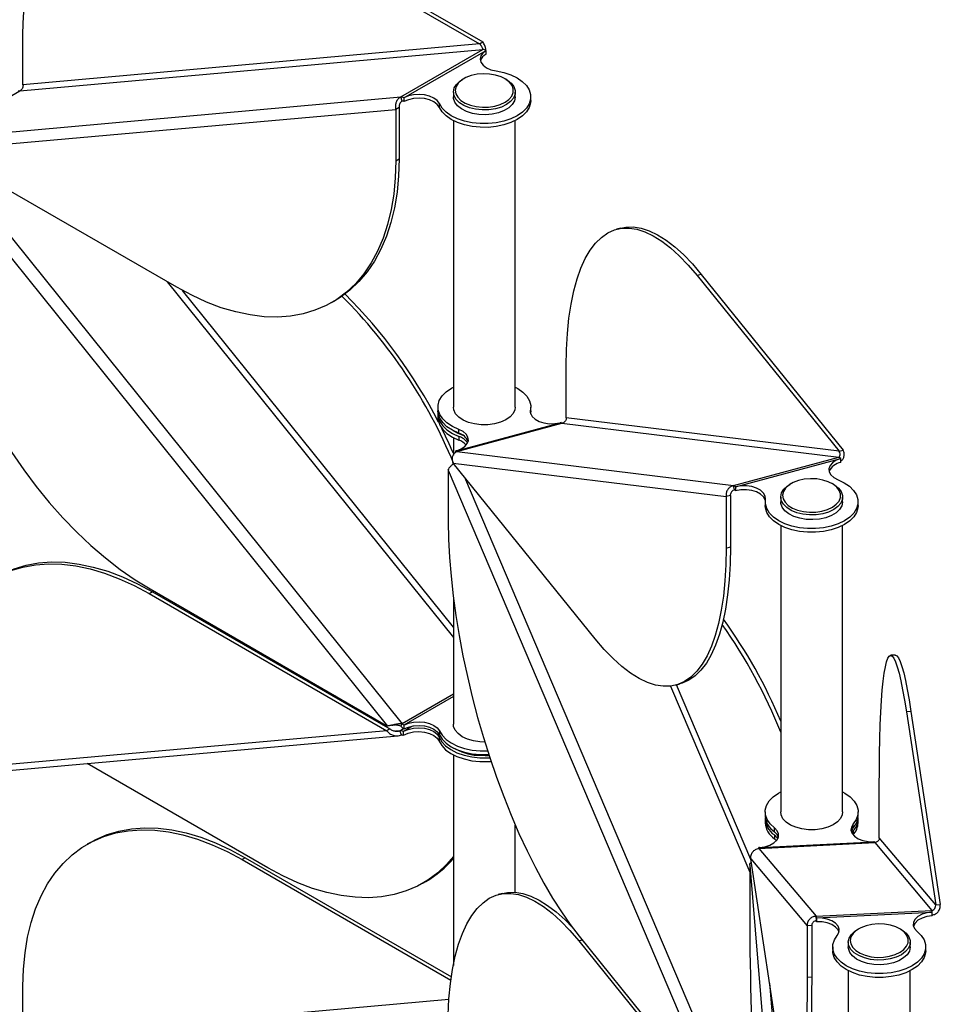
# Model space of a CAD drawing. Header units: millimetres. Extents: x 5 to 415, y 2 to 292.
# Tile 75 of 82: x 296 to 308, y 220 to 232. Entities that reach past the tile are written whole.
import ezdxf

# ---------------------------------------------------------------- set-up
doc = ezdxf.new("R2010")
doc.units = ezdxf.units.MM

msp = doc.modelspace()

# ---------------------------------------------------------------- linework, layer by layer
at = {"color": 7, "linetype": 'Continuous', "lineweight": 25}
for p, q in [((299.0195, 233.8597), (302.0871, 232.0889)), ((299.0619, 233.8842), (302.1295, 232.1134)), ((296.191, 231.5617), (296.191, 232.2264)), ((302.0871, 232.0889), (296.191, 231.5617)), ((302.0871, 232.0889), (302.1295, 232.1134)), ((296.1486, 231.4806), (302.1295, 232.0154)), ((301.0688, 231.4031), (302.1295, 232.0154)), ((301.1113, 231.3917), (302.1719, 232.004)), ((302.1719, 231.955), (302.1719, 232.004)), ((301.884, 231.6395), (301.8663, 231.6293)), ((302.4321, 231.6293), (302.4144, 231.6395)), ((295.088, 230.8683), (296.1486, 231.4806)), ((295.088, 230.8683), (301.0688, 231.4031)), ((301.09, 231.3484), (301.0688, 231.4031)), ((301.1113, 231.3917), (301.1113, 231.3427)), ((301.7492, 231.4661), (301.7492, 231.4048)), ((302.5492, 231.4048), (302.5492, 231.4661)), ((302.7492, 231.3558), (302.7492, 231.4048)), ((301.0476, 231.2673), (301.0052, 231.2428)), ((301.0476, 231.2673), (301.0476, 230.6026)), ((301.5685, 231.2686), (301.5685, 231.3176)), ((295.1092, 230.7157), (301.0052, 231.2428)), ((301.0052, 231.2428), (301.0052, 230.5781)), ((301.7492, 231.0977), (301.7492, 227.3977)), ((302.5492, 227.3977), (302.5492, 231.0977)), ((298.1768, 228.9448), (295.1092, 230.7157)), ((295.1554, 230.6889), (301.09, 223.3064)), ((295.0031, 230.6108), (300.8991, 223.2762)), ((301.0052, 230.5781), (301.0476, 230.6026)), ((303.9113, 229.7079), (303.857, 229.6932)), ((304.9513, 229.1116), (304.8969, 229.097)), ((304.8969, 229.097), (306.7306, 226.8273)), ((304.9513, 229.1116), (306.785, 226.8419)), ((298.0529, 229.0163), (301.7492, 224.4182)), ((301.7492, 224.552), (298.2519, 228.9025)), ((300.1766, 228.7467), (300.219, 228.7712)), ((303.2062, 227.2588), (303.2062, 227.9235)), ((301.5492, 227.3977), (301.5492, 227.3487)), ((302.7452, 227.321), (302.7452, 227.3577)), ((302.7492, 227.3487), (302.7464, 227.3156)), ((302.7492, 227.3078), (302.7481, 227.3283)), ((302.7492, 227.3487), (302.7492, 227.3977)), ((301.5492, 227.3078), (301.5492, 227.2588)), ((301.7888, 226.8332), (303.13, 227.1943)), ((301.7924, 226.8216), (303.1518, 227.1876)), ((302.7492, 227.3067), (302.7492, 227.3078)), ((303.1391, 227.1967), (303.13, 227.1943)), ((303.1518, 227.1876), (306.727, 226.7499)), ((306.7306, 226.8273), (303.2062, 227.2588)), ((301.8193, 227.0594), (301.8193, 227.1084)), ((301.7492, 227.0007), (301.7492, 226.7773)), ((301.8193, 227.0185), (301.8193, 226.9695)), ((301.7888, 226.8332), (301.7797, 226.8307)), ((301.7797, 226.8124), (301.7797, 226.8307)), ((301.7924, 226.8216), (305.3676, 226.3838)), ((306.7306, 226.8273), (306.785, 226.8419)), ((305.3676, 226.3838), (306.727, 226.7499)), ((305.3929, 226.3656), (306.7523, 226.7316)), ((306.7523, 226.6826), (306.7523, 226.7316)), ((301.6836, 226.5837), (305.2081, 218.2904)), ((301.6836, 226.5837), (301.6836, 225.919)), ((301.747, 226.6714), (305.2715, 226.2399)), ((303.5807, 224.4017), (301.747, 226.6714)), ((301.8918, 226.4922), (305.3802, 218.2837)), ((305.3802, 226.3257), (305.3676, 226.3838)), ((305.3929, 226.3656), (305.3929, 226.3166)), ((306.1108, 226.4077), (306.0932, 226.3975)), ((306.6589, 226.3975), (306.6413, 226.4077)), ((305.3259, 226.2545), (305.2715, 226.2399)), ((305.2715, 226.2399), (305.2715, 225.5751)), ((305.3259, 226.2545), (305.3259, 225.5898)), ((305.776, 226.173), (305.776, 226.124)), ((305.976, 226.2343), (305.976, 226.173)), ((306.776, 226.173), (306.776, 226.2343)), ((306.976, 226.124), (306.976, 226.173)), ((305.976, 225.8659), (305.976, 222.1659)), ((306.776, 222.1659), (306.776, 225.8659)), ((305.2715, 225.5751), (305.3259, 225.5898)), ((297.8315, 225.0471), (300.8991, 223.2762)), ((297.8202, 224.9866), (297.8626, 225.0111)), ((297.8202, 224.9866), (300.8878, 223.2157)), ((297.8626, 225.0111), (300.9302, 223.2402)), ((301.7492, 224.9372), (301.7492, 223.3007)), ((307.4565, 224.1928), (307.3968, 224.1898)), ((304.5541, 223.7925), (305.5761, 221.3877)), ((304.6207, 223.8054), (304.6751, 223.8201)), ((305.5902, 221.5535), (304.6319, 223.8084)), ((300.2239, 223.666), (300.1968, 223.6635)), ((300.2349, 223.6596), (300.2078, 223.6572)), ((301.7492, 223.6869), (301.09, 223.3064)), ((301.7492, 223.6558), (301.1113, 223.2875)), ((307.6586, 223.4641), (307.5989, 223.4611)), ((307.5989, 223.4611), (307.9776, 220.9662)), ((307.6586, 223.4641), (308.0374, 220.9692)), ((301.0688, 223.2762), (301.09, 223.3064)), ((301.107, 223.2084), (301.2255, 223.2768)), ((301.1113, 223.2875), (301.1113, 223.2386)), ((300.8878, 223.2157), (294.9917, 222.6885)), ((295.0708, 222.6165), (301.0327, 223.1496)), ((300.9302, 223.2402), (300.8878, 223.2157)), ((301.0575, 223.2157), (301.0014, 223.2107)), ((301.0575, 223.2157), (301.1044, 223.2428)), ((301.0787, 223.161), (301.0575, 223.2157)), ((301.107, 223.2084), (301.0999, 223.2043)), ((301.0999, 223.2043), (301.0999, 223.1553)), ((301.107, 223.1594), (301.0999, 223.1553)), ((301.107, 223.1594), (301.107, 223.2084)), ((301.5654, 223.1308), (301.5654, 223.0818)), ((301.5685, 223.2134), (301.5685, 223.1644)), ((301.7492, 222.9037), (301.7492, 220.1838)), ((299.3533, 221.4432), (297.0191, 222.7907)), ((307.2496, 221.8305), (307.2496, 222.4952)), ((305.776, 222.1659), (305.776, 222.1169)), ((306.976, 222.1169), (306.976, 222.1659)), ((302.5492, 221.1276), (302.5492, 221.9969)), ((305.776, 222.076), (305.776, 222.027)), ((306.9124, 221.9616), (306.9124, 222.0106)), ((306.976, 222.027), (306.976, 222.076)), ((305.8946, 221.9101), (305.8946, 221.9591)), ((305.8946, 221.8693), (305.8946, 221.8203)), ((306.8945, 221.8945), (306.9124, 221.9208)), ((306.9124, 221.9208), (306.9124, 221.8718)), ((297.0621, 221.7729), (297.0196, 221.7484)), ((305.6956, 221.6953), (307.1899, 221.7709)), ((305.703, 221.7065), (307.1772, 221.7811)), ((305.8946, 221.8203), (305.9213, 221.7949)), ((307.1873, 221.7816), (307.1772, 221.7811)), ((307.1899, 221.7709), (307.9283, 220.8942)), ((307.9776, 220.9662), (307.2496, 221.8305)), ((305.703, 221.7065), (305.693, 221.706)), ((305.693, 221.6944), (305.693, 221.706)), ((305.6956, 221.6953), (306.4341, 220.8186)), ((299.0619, 221.5749), (299.0195, 221.5504)), ((299.0195, 221.5504), (301.7179, 219.9926)), ((299.0619, 221.5749), (301.7243, 220.0379)), ((305.5761, 221.4807), (305.5761, 220.816)), ((305.5761, 221.4807), (306.0314, 216.0223)), ((305.5892, 221.5606), (306.3171, 220.6963)), ((305.9679, 219.0657), (305.5892, 221.5606)), ((301.3532, 221.2451), (301.3956, 221.2696)), ((302.382, 221.1124), (302.3276, 221.0978)), ((307.9776, 220.9662), (308.0374, 220.9692)), ((306.4341, 220.8186), (307.9283, 220.8942)), ((306.4393, 220.7972), (307.9336, 220.8728)), ((307.9336, 220.8238), (307.9336, 220.8728)), ((306.3769, 220.6993), (306.3171, 220.6963)), ((306.3769, 220.6993), (306.3769, 220.0346)), ((306.4367, 220.7589), (306.4341, 220.8186)), ((306.4393, 220.7972), (306.4393, 220.7482)), ((306.3171, 220.6963), (306.3171, 220.0316)), ((306.9839, 220.6569), (306.9662, 220.6467)), ((307.532, 220.6467), (307.5143, 220.6569)), ((303.3676, 220.5015), (303.4121, 220.5135)), ((303.3676, 220.5015), (305.2013, 218.2318)), ((303.3744, 220.5601), (305.2081, 218.2904)), ((306.8491, 220.4834), (306.8491, 220.4222)), ((307.6491, 220.4222), (307.6491, 220.4834)), ((306.6491, 220.4222), (306.6491, 220.3732)), ((307.8491, 220.3732), (307.8491, 220.4222)), ((306.8491, 220.115), (306.8491, 217.7345)), ((307.6491, 218.166), (307.6491, 220.115)), ((305.8327, 219.9561), (306.1445, 216.2189)), ((306.3171, 220.0316), (306.3769, 220.0346)), ((296.191, 219.2523), (296.191, 219.917)), ((301.6919, 219.7442), (296.191, 219.2523))]:
    msp.add_line(p, q, dxfattribs=at)
at = {"color": 7, "linetype": 'Continuous', "lineweight": 25, "flags": 128}
for points in [[(296.191, 232.2264), (296.1976, 232.4455), (296.2174, 232.6559), (296.2502, 232.8568), (296.2959, 233.047), (296.3544, 233.2259), (296.4252, 233.3925), (296.5082, 233.546), (296.6028, 233.6857), (296.7087, 233.8111), (296.8254, 233.9214), (296.9524, 234.0162), (297.0889, 234.0951), (297.2345, 234.1576), (297.3884, 234.2035), (297.5499, 234.2326), (297.7182, 234.2448), (297.8926, 234.2399), (298.0723, 234.218), (298.2564, 234.1792), (298.444, 234.1236), (298.6343, 234.0517), (298.8265, 233.9636), (299.0195, 233.8597)], [(302.1719, 232.004), (302.1293, 231.9709), (302.103, 231.9325), (302.0946, 231.8916), (302.1049, 231.8507), (302.133, 231.8128), (302.177, 231.7803), (302.2341, 231.7555), (302.3003, 231.74)], [(302.3003, 231.74), (302.3992, 231.7197), (302.4904, 231.6897), (302.5712, 231.6511), (302.639, 231.6049), (302.6919, 231.5525), (302.7282, 231.4957), (302.7467, 231.436), (302.747, 231.3755), (302.729, 231.3158), (302.6933, 231.2588), (302.6409, 231.2063), (302.5734, 231.1599), (302.493, 231.121), (302.4021, 231.0907), (302.3034, 231.0701), (302.2001, 231.0597), (302.0951, 231.0599), (301.9918, 231.0706), (301.8934, 231.0915), (301.8027, 231.1221), (301.7227, 231.1612), (301.6557, 231.2079), (301.6038, 231.2605), (301.5685, 231.3176)], [(302.2932, 231.6864), (302.2154, 231.6996), (302.1345, 231.7028), (302.0543, 231.6959), (301.9786, 231.6793), (301.9108, 231.6536), (301.8541, 231.6201), (301.8113, 231.5804), (301.7842, 231.5362), (301.7742, 231.4898), (301.7818, 231.4432), (301.8065, 231.3986), (301.8472, 231.3581), (301.9021, 231.3236), (301.9685, 231.2968), (302.0434, 231.2788), (302.1232, 231.2705), (302.2042, 231.2724), (302.2827, 231.2842), (302.3549, 231.3055), (302.4175, 231.3353), (302.4675, 231.3721), (302.5027, 231.4143), (302.5213, 231.4598), (302.5226, 231.5066), (302.5063, 231.5525), (302.4734, 231.5953), (302.4253, 231.633), (302.3643, 231.6638), (302.2932, 231.6864)], [(302.4321, 231.6293), (302.4437, 231.6223), (302.495, 231.5821), (302.5301, 231.5365), (302.5474, 231.4876), (302.5461, 231.4376), (302.5263, 231.389), (302.4888, 231.3441), (302.4354, 231.3048), (302.3686, 231.273), (302.2916, 231.2503), (302.2079, 231.2377), (302.1215, 231.2357), (302.0364, 231.2445), (301.9565, 231.2637), (301.8856, 231.2924), (301.8271, 231.3291), (301.7837, 231.3723), (301.7573, 231.4199), (301.7492, 231.4696), (301.7599, 231.5191), (301.7887, 231.5662), (301.8344, 231.6086), (301.8663, 231.6293)], [(301.5685, 231.3176), (301.5417, 231.3558), (301.4987, 231.3888), (301.4425, 231.4142), (301.3768, 231.4304), (301.306, 231.4363), (301.2351, 231.4315), (301.1686, 231.4163), (301.1113, 231.3917)], [(301.5685, 231.2686), (301.5417, 231.3068), (301.4987, 231.3398), (301.4425, 231.3652), (301.3768, 231.3814), (301.306, 231.3873), (301.2351, 231.3825), (301.1686, 231.3673), (301.1113, 231.3427)], [(301.9955, 231.1916), (301.9197, 231.2157), (301.8547, 231.2486), (301.8034, 231.2888), (301.7682, 231.3344), (301.7509, 231.3833), (301.7492, 231.4048)], [(302.5492, 231.4048), (302.5491, 231.4013), (302.5385, 231.3518), (302.5096, 231.3047), (302.4639, 231.2623), (302.4035, 231.2266), (302.3312, 231.1992), (302.2503, 231.1814), (302.1648, 231.1741), (302.0785, 231.1776), (301.9955, 231.1916)], [(302.7492, 231.3558), (302.747, 231.3265), (302.729, 231.2668), (302.6933, 231.2098), (302.6409, 231.1573), (302.5734, 231.1109), (302.493, 231.072), (302.4021, 231.0418), (302.3034, 231.0211), (302.2001, 231.0107), (302.0951, 231.0109), (301.9918, 231.0216), (301.8934, 231.0425), (301.8027, 231.0731), (301.7227, 231.1122), (301.6557, 231.1589), (301.6038, 231.2115), (301.5685, 231.2686)], [(301.0052, 230.5781), (300.9986, 230.359), (300.9788, 230.1486), (300.946, 229.9477), (300.9003, 229.7575), (300.8419, 229.5786), (300.771, 229.4121), (300.6881, 229.2585), (300.5934, 229.1188), (300.4875, 228.9934), (300.3708, 228.8831), (300.2439, 228.7883), (300.1073, 228.7094), (299.9617, 228.6469), (299.8079, 228.601), (299.6464, 228.5719), (299.478, 228.5598), (299.3036, 228.5647), (299.1239, 228.5866), (298.9399, 228.6254), (298.7522, 228.6809), (298.5619, 228.7529), (298.3698, 228.841), (298.1768, 228.9448)], [(301.0476, 230.6026), (301.041, 230.3835), (301.0213, 230.1731), (300.9885, 229.9722), (300.9427, 229.782), (300.8843, 229.6031), (300.8135, 229.4365), (300.7305, 229.283), (300.6359, 229.1433), (300.5299, 229.0179), (300.4132, 228.9076), (300.2863, 228.8128), (300.219, 228.7712)], [(295.0031, 229.946), (295.0097, 229.7193), (295.0294, 229.4861), (295.0623, 229.2474), (295.108, 229.0043), (295.1664, 228.758), (295.2373, 228.5096), (295.3202, 228.2603), (295.4149, 228.0113), (295.5208, 227.7636), (295.6375, 227.5186), (295.7644, 227.2772), (295.901, 227.0407), (296.0465, 226.8101), (296.2004, 226.5865), (296.3619, 226.3709), (296.5303, 226.1644), (296.7047, 225.968), (296.8843, 225.7824), (297.0684, 225.6087), (297.2561, 225.4476), (297.4464, 225.2998), (297.6385, 225.1661), (297.8315, 225.0471)], [(303.2062, 227.9235), (303.2101, 228.1415), (303.2219, 228.3488), (303.2415, 228.5443), (303.2689, 228.7271), (303.3038, 228.8965), (303.3461, 229.0515), (303.3957, 229.1915), (303.4523, 229.3159), (303.5156, 229.424), (303.5854, 229.5154), (303.6613, 229.5896), (303.7429, 229.6462), (303.8299, 229.6851), (303.9219, 229.706), (304.0184, 229.7088), (304.1191, 229.6936), (304.2233, 229.6603), (304.3307, 229.6092), (304.4408, 229.5405), (304.5529, 229.4544), (304.6667, 229.3515), (304.7815, 229.2322), (304.8969, 229.097)], [(303.9113, 229.7079), (303.9763, 229.7206), (304.0728, 229.7235), (304.1734, 229.7082), (304.2777, 229.6749), (304.3851, 229.6238), (304.4951, 229.5551), (304.6073, 229.4691), (304.7211, 229.3661), (304.8359, 229.2468), (304.9513, 229.1116)], [(301.8193, 227.1084), (301.7362, 227.1464), (301.666, 227.1923), (301.611, 227.2446), (301.5727, 227.3017), (301.5524, 227.3617), (301.5508, 227.4229), (301.5678, 227.4833), (301.603, 227.541), (301.6552, 227.5943), (301.7229, 227.6414), (301.7492, 227.6559)], [(302.5492, 227.6559), (302.5804, 227.6385), (302.6471, 227.5909), (302.6983, 227.5373), (302.7323, 227.4794), (302.7481, 227.4188), (302.7452, 227.3577)], [(301.8193, 227.0594), (301.7362, 227.0974), (301.666, 227.1433), (301.611, 227.1956), (301.5727, 227.2527), (301.5524, 227.3127), (301.5492, 227.3487)], [(301.5502, 227.3283), (301.5524, 227.2719), (301.5727, 227.2118), (301.611, 227.1547), (301.666, 227.1024), (301.7362, 227.0566), (301.8193, 227.0185)], [(302.1079, 227.168), (302.0234, 227.1785), (301.9447, 227.1992), (301.8756, 227.2292), (301.8192, 227.2671), (301.7783, 227.3111), (301.7548, 227.3592), (301.7492, 227.3977)], [(302.5492, 227.3977), (302.5442, 227.3615), (302.5215, 227.3133), (302.4814, 227.2691), (302.4257, 227.2308), (302.3571, 227.2004), (302.2788, 227.1792), (302.1944, 227.1682), (302.1079, 227.168)], [(302.7452, 227.3577), (302.7463, 227.316), (302.7662, 227.276), (302.8034, 227.2403), (302.8554, 227.2115), (302.9186, 227.1914), (302.9887, 227.1815), (303.0608, 227.1825), (303.13, 227.1943)], [(301.5492, 227.2588), (301.5524, 227.2229), (301.5727, 227.1628), (301.611, 227.1057), (301.666, 227.0534), (301.7362, 227.0076), (301.8193, 226.9695)], [(301.7429, 227.0938), (301.805, 227.0602), (301.8709, 227.0339)], [(301.7888, 226.8332), (301.8489, 226.8562), (301.8966, 226.8875), (301.9285, 226.9248), (301.9425, 226.9657), (301.9376, 227.0072), (301.9142, 227.0466), (301.8738, 227.0811), (301.8193, 227.1084)], [(306.7523, 226.7316), (306.6927, 226.7089), (306.6452, 226.678), (306.6131, 226.6412), (306.5985, 226.6008), (306.6025, 226.5596), (306.6246, 226.5204), (306.6636, 226.4858), (306.7166, 226.4582)], [(306.7166, 226.4582), (306.7975, 226.4196), (306.8655, 226.3734), (306.9184, 226.3211), (306.9548, 226.2643), (306.9735, 226.2047), (306.9739, 226.1441), (306.9561, 226.0844), (306.9204, 226.0274), (306.8682, 225.9749), (306.8008, 225.9284), (306.7205, 225.8894), (306.6297, 225.8591), (306.531, 225.8384), (306.4277, 225.8279), (306.3227, 225.828), (306.2194, 225.8387), (306.1209, 225.8595), (306.0302, 225.89), (305.9501, 225.9291), (305.8829, 225.9757), (305.8309, 226.0283), (305.7956, 226.0853), (305.778, 226.1451), (305.7787, 226.2056)], [(306.5201, 226.4545), (306.4423, 226.4677), (306.3614, 226.471), (306.2812, 226.4641), (306.2054, 226.4474), (306.1376, 226.4218), (306.081, 226.3883), (306.0381, 226.3485), (306.0111, 226.3044), (306.0011, 226.2579), (306.0086, 226.2113), (306.0334, 226.1668), (306.0741, 226.1263), (306.129, 226.0918), (306.1954, 226.065), (306.2703, 226.047), (306.3501, 226.0387), (306.4311, 226.0405), (306.5096, 226.0524), (306.5818, 226.0737), (306.6444, 226.1034), (306.6944, 226.1403), (306.7296, 226.1825), (306.7482, 226.228), (306.7494, 226.2748), (306.7332, 226.3207), (306.7003, 226.3635), (306.6522, 226.4012), (306.5912, 226.432), (306.5201, 226.4545)], [(305.7787, 226.2056), (305.7761, 226.2469), (305.7553, 226.2863), (305.7175, 226.3213), (305.6653, 226.3495), (305.6024, 226.369), (305.5328, 226.3785), (305.4614, 226.3773), (305.3929, 226.3656)], [(305.7772, 226.1941), (305.7761, 226.1979), (305.7553, 226.2373), (305.7175, 226.2723), (305.6653, 226.3005), (305.6024, 226.32), (305.5328, 226.3295), (305.4614, 226.3283), (305.3929, 226.3166)], [(306.6589, 226.3975), (306.6706, 226.3905), (306.7219, 226.3503), (306.757, 226.3047), (306.7743, 226.2557), (306.773, 226.2058), (306.7531, 226.1572), (306.7156, 226.1122), (306.6622, 226.0729), (306.5955, 226.0412), (306.5185, 226.0185), (306.4348, 226.0058), (306.3484, 226.0039), (306.2632, 226.0127), (306.1834, 226.0319), (306.1125, 226.0605), (306.054, 226.0973), (306.0105, 226.1405), (305.9841, 226.188), (305.9761, 226.2378), (305.9867, 226.2873), (306.0156, 226.3344), (306.0613, 226.3768), (306.0932, 226.3975)], [(306.2224, 225.9598), (306.1466, 225.9839), (306.0815, 226.0168), (306.0302, 226.057), (305.9951, 226.1026), (305.9778, 226.1515), (305.976, 226.173)], [(306.776, 226.173), (306.776, 226.1695), (306.7653, 226.12), (306.7365, 226.0729), (306.6908, 226.0305), (306.6304, 225.9948), (306.558, 225.9674), (306.4772, 225.9496), (306.3917, 225.9423), (306.3054, 225.9457), (306.2224, 225.9598)], [(306.976, 226.124), (306.9739, 226.0951), (306.9561, 226.0354), (306.9204, 225.9784), (306.8682, 225.9259), (306.8008, 225.8794), (306.7205, 225.8404), (306.6297, 225.8101), (306.531, 225.7894), (306.4277, 225.7789), (306.3227, 225.779), (306.2194, 225.7897), (306.1209, 225.8105), (306.0302, 225.841), (305.9501, 225.8801), (305.8829, 225.9267), (305.8309, 225.9793), (305.7956, 226.0363), (305.778, 226.0961), (305.776, 226.124)], [(301.6836, 225.919), (301.6876, 225.6912), (301.6994, 225.4548), (301.719, 225.2107), (301.7463, 224.9602), (301.7812, 224.7044), (301.8236, 224.4445), (301.8732, 224.1817), (301.9298, 223.9173), (301.9931, 223.6524), (302.0628, 223.3884), (302.1387, 223.1264), (302.2203, 222.8676), (302.3074, 222.6134), (302.3993, 222.3648), (302.4959, 222.123), (302.5965, 221.8891), (302.7008, 221.6643), (302.8082, 221.4495), (302.9182, 221.2458), (303.0304, 221.0542), (303.1441, 220.8755), (303.259, 220.7105), (303.3744, 220.5601)], [(305.2715, 225.5751), (305.2675, 225.3571), (305.2557, 225.1499), (305.2361, 224.9544), (305.2088, 224.7715), (305.1739, 224.6022), (305.1315, 224.4471), (305.0819, 224.3071), (305.0253, 224.1827), (304.962, 224.0746), (304.8923, 223.9833), (304.8164, 223.9091), (304.7348, 223.8524), (304.6477, 223.8136), (304.5558, 223.7927), (304.4592, 223.7898), (304.3586, 223.8051), (304.2543, 223.8384), (304.1469, 223.8895), (304.0369, 223.9582), (303.9247, 224.0442), (303.811, 224.1472), (303.6961, 224.2665), (303.5807, 224.4017)], [(305.3259, 225.5898), (305.3219, 225.3718), (305.3101, 225.1645), (305.2905, 224.969), (305.2632, 224.7862), (305.2282, 224.6168), (305.1859, 224.4618), (305.1363, 224.3217), (305.0797, 224.1974), (305.0164, 224.0893), (304.9466, 223.9979), (304.8708, 223.9237), (304.7891, 223.8671), (304.7021, 223.8282), (304.6751, 223.8201)], [(294.9917, 223.3532), (294.9983, 223.5723), (295.0181, 223.7828), (295.0509, 223.9836), (295.0966, 224.1739), (295.155, 224.3527), (295.2259, 224.5193), (295.3088, 224.6728), (295.4035, 224.8126), (295.5094, 224.9379), (295.6261, 225.0482), (295.753, 225.1431), (295.8896, 225.2219), (296.0352, 225.2845), (296.1891, 225.3304), (296.3506, 225.3595), (296.5189, 225.3716), (296.6933, 225.3667), (296.873, 225.3448), (297.0571, 225.306), (297.2447, 225.2505), (297.435, 225.1785), (297.6271, 225.0904), (297.8202, 224.9866)], [(295.8628, 225.2091), (295.932, 225.2464), (296.0776, 225.309), (296.2315, 225.3549), (296.393, 225.384), (296.5613, 225.3961), (296.7357, 225.3912), (296.9154, 225.3693), (297.0995, 225.3305), (297.2871, 225.275), (297.4775, 225.203), (297.6696, 225.1149), (297.8626, 225.0111)], [(307.2496, 222.4952), (307.2505, 222.7128), (307.2529, 222.9185), (307.257, 223.1116), (307.2626, 223.2911), (307.2698, 223.4562), (307.2786, 223.606), (307.2888, 223.74), (307.3005, 223.8574), (307.3136, 223.9577), (307.328, 224.0405), (307.3436, 224.1054), (307.3605, 224.152), (307.3785, 224.1802), (307.3975, 224.1898), (307.4174, 224.1808), (307.4382, 224.1532), (307.4597, 224.1071), (307.4819, 224.0428), (307.5046, 223.9606), (307.5278, 223.8608), (307.5513, 223.7439), (307.575, 223.6104), (307.5989, 223.4611)], [(307.4565, 224.1928), (307.4572, 224.1928), (307.4772, 224.1838), (307.498, 224.1562), (307.5195, 224.1101), (307.5417, 224.0458), (307.5644, 223.9636), (307.5876, 223.8638), (307.6111, 223.7469), (307.6348, 223.6135), (307.6586, 223.4641)], [(301.107, 223.2084), (301.1651, 223.2332), (301.2323, 223.2483), (301.304, 223.2529), (301.3753, 223.2465), (301.4412, 223.2296), (301.4973, 223.2034), (301.5397, 223.1697), (301.5654, 223.1308)], [(301.1113, 223.2875), (301.1686, 223.3121), (301.2351, 223.3273), (301.306, 223.3322), (301.3768, 223.3263), (301.4425, 223.31), (301.4987, 223.2846), (301.5417, 223.2516), (301.5685, 223.2134)], [(301.1113, 223.2386), (301.1686, 223.2631), (301.2351, 223.2783), (301.306, 223.2832), (301.3768, 223.2773), (301.4425, 223.261), (301.4987, 223.2356), (301.5417, 223.2026), (301.5685, 223.1644)], [(302.156, 223.0698), (302.0927, 223.0721), (302.0089, 223.0844), (301.9317, 223.1069), (301.8646, 223.1384), (301.8108, 223.1775), (301.7729, 223.2224), (301.7525, 223.2709), (301.7492, 223.3007)], [(301.107, 223.1594), (301.1651, 223.1842), (301.2323, 223.1993), (301.304, 223.2039), (301.3753, 223.1975), (301.4412, 223.1806), (301.4973, 223.1544), (301.5397, 223.1207), (301.5654, 223.0818)], [(301.5654, 223.1308), (301.5989, 223.0728), (301.6496, 223.019), (301.7159, 222.9713), (301.7957, 222.931), (301.8866, 222.8995), (301.9856, 222.8776), (302.0898, 222.8662), (302.1958, 222.8656), (302.2206, 222.867)], [(301.5685, 223.2134), (301.6038, 223.1563), (301.6557, 223.1037), (301.7227, 223.0571), (301.8027, 223.0179), (301.8934, 222.9874), (301.9918, 222.9664), (302.0951, 222.9557), (302.192, 222.9552)], [(301.5685, 223.1644), (301.6038, 223.1073), (301.6557, 223.0547), (301.7227, 223.0081), (301.8027, 222.9689), (301.8934, 222.9384), (301.9918, 222.9174), (302.0951, 222.9067), (302.2001, 222.9066), (302.2075, 222.9069)], [(301.5654, 223.0818), (301.5989, 223.0238), (301.6496, 222.97), (301.7159, 222.9223), (301.7957, 222.882), (301.8866, 222.8505), (301.9856, 222.8286), (302.0898, 222.8172), (302.1958, 222.8166), (302.2364, 222.8192)], [(302.0596, 222.8976), (302.1579, 222.8934), (302.2113, 222.8954)], [(305.8946, 221.9591), (305.8391, 222.0113), (305.8004, 222.0682), (305.7796, 222.1282), (305.7774, 222.1894), (305.794, 222.2499), (305.8287, 222.3077), (305.8804, 222.3611), (305.9477, 222.4084), (305.976, 222.424)], [(306.776, 222.424), (306.8053, 222.4079), (306.8724, 222.3605), (306.9239, 222.307), (306.9584, 222.2492), (306.9747, 222.1887), (306.9724, 222.1275), (306.9514, 222.0675), (306.9124, 222.0106)], [(306.3348, 221.9362), (306.2502, 221.9467), (306.1716, 221.9674), (306.1024, 221.9974), (306.0461, 222.0353), (306.0052, 222.0793), (305.9816, 222.1274), (305.976, 222.1659)], [(306.776, 222.1659), (306.7711, 222.1297), (306.7484, 222.0815), (306.7082, 222.0372), (306.6526, 221.999), (306.584, 221.9686), (306.5057, 221.9474), (306.4213, 221.9364), (306.3348, 221.9362)], [(306.9124, 222.0106), (306.8888, 221.9713), (306.8838, 221.9297), (306.8976, 221.8888), (306.9294, 221.8515), (306.9769, 221.8201), (307.0369, 221.797), (307.1052, 221.7837), (307.1772, 221.7811)], [(296.191, 219.917), (296.1976, 220.1361), (296.2174, 220.3466), (296.2502, 220.5474), (296.2959, 220.7377), (296.3544, 220.9165), (296.4252, 221.0831), (296.5082, 221.2366), (296.6028, 221.3764), (296.7087, 221.5017), (296.8254, 221.6121), (296.9524, 221.7069), (297.0889, 221.7857), (297.2345, 221.8483), (297.3884, 221.8942), (297.5499, 221.9233), (297.7182, 221.9354), (297.8926, 221.9305), (298.0723, 221.9086), (298.2564, 221.8698), (298.444, 221.8143), (298.6343, 221.7423), (298.8265, 221.6542), (299.0195, 221.5504)], [(297.0621, 221.7729), (297.1313, 221.8102), (297.2769, 221.8728), (297.4308, 221.9187), (297.5923, 221.9478), (297.7606, 221.9599), (297.935, 221.955), (298.1147, 221.9331), (298.2988, 221.8943), (298.4864, 221.8388), (298.6768, 221.7668), (298.8689, 221.6787), (299.0619, 221.5749)], [(305.703, 221.7065), (305.7731, 221.7163), (305.8364, 221.7363), (305.8885, 221.7651), (305.9259, 221.8007), (305.9459, 221.8407), (305.9472, 221.8823), (305.9297, 221.9227), (305.8946, 221.9591)], [(305.9457, 221.8399), (305.9297, 221.8737), (305.8946, 221.9101)], [(305.8946, 221.8693), (305.9297, 221.8329), (305.9378, 221.8194)], [(306.9124, 221.9616), (306.8888, 221.9223), (306.8865, 221.915)], [(301.7492, 221.5903), (301.6641, 221.4918), (301.5474, 221.3815), (301.4204, 221.2867), (301.2839, 221.2078), (301.1383, 221.1453), (300.9844, 221.0994), (300.8229, 221.0703), (300.6546, 221.0581), (300.4802, 221.0631), (300.3005, 221.085), (300.1164, 221.1238), (299.9288, 221.1793), (299.7385, 221.2513), (299.5464, 221.3394), (299.3533, 221.4432)], [(301.6768, 219.328), (301.6808, 219.5461), (301.6926, 219.7533), (301.7122, 219.9488), (301.7395, 220.1316), (301.7744, 220.301), (301.8168, 220.456), (301.8664, 220.5961), (301.923, 220.7204), (301.9863, 220.8285), (302.056, 220.9199), (302.1319, 220.9941), (302.2135, 221.0507), (302.3006, 221.0896), (302.3925, 221.1105), (302.4891, 221.1133), (302.5897, 221.0981), (302.694, 221.0648), (302.8014, 221.0137), (302.9114, 220.945), (303.0236, 220.8589), (303.1373, 220.756), (303.2522, 220.6367), (303.3676, 220.5015)], [(302.382, 221.1124), (302.4469, 221.1252), (302.5435, 221.128), (302.6441, 221.1127), (302.7484, 221.0795), (302.8557, 221.0283), (302.9658, 220.9596), (303.078, 220.8736), (303.1917, 220.7707), (303.2865, 220.6732)], [(307.9336, 220.8728), (307.8641, 220.8632), (307.8012, 220.8436), (307.7492, 220.8153), (307.7116, 220.7803), (307.6909, 220.7408), (307.6885, 220.6995), (307.7046, 220.6594), (307.7381, 220.6229)], [(306.7071, 220.5708), (306.7291, 220.61), (306.7328, 220.6512), (306.7181, 220.6916), (306.6858, 220.7284), (306.6382, 220.7591), (306.5784, 220.7818), (306.5106, 220.7947), (306.4393, 220.7972)], [(306.7304, 220.6143), (306.7181, 220.6426), (306.6858, 220.6794), (306.6382, 220.7101), (306.5784, 220.7328), (306.5106, 220.7457), (306.4393, 220.7482)], [(307.3932, 220.7037), (307.3154, 220.7169), (307.2345, 220.7202), (307.1543, 220.7133), (307.0785, 220.6966), (307.0107, 220.6709), (306.954, 220.6374), (306.9112, 220.5977), (306.8841, 220.5536), (306.8741, 220.5071), (306.8817, 220.4605), (306.9064, 220.4159), (306.9472, 220.3754), (307.002, 220.341), (307.0685, 220.3141), (307.1433, 220.2961), (307.2231, 220.2879), (307.3042, 220.2897), (307.3826, 220.3015), (307.4548, 220.3228), (307.5174, 220.3526), (307.5675, 220.3894), (307.6026, 220.4316), (307.6212, 220.4772), (307.6225, 220.524), (307.6062, 220.5699), (307.5733, 220.6126), (307.5252, 220.6503), (307.4642, 220.6812), (307.3932, 220.7037)], [(307.9336, 220.8238), (307.8641, 220.8142), (307.8012, 220.7946), (307.7492, 220.7663), (307.7116, 220.7313), (307.6909, 220.6918), (307.6905, 220.6904)], [(307.7381, 220.6229), (307.7912, 220.5707), (307.8277, 220.5139), (307.8465, 220.4543), (307.8471, 220.3937), (307.8293, 220.334), (307.7938, 220.277), (307.7417, 220.2244), (307.6744, 220.1779), (307.5942, 220.1388), (307.5034, 220.1085), (307.4048, 220.0877), (307.3015, 220.0771), (307.1965, 220.0771), (307.0932, 220.0877), (306.9946, 220.1085), (306.9039, 220.1389), (306.8236, 220.178), (306.7564, 220.2245), (306.7043, 220.2771), (306.6688, 220.3341), (306.6511, 220.3938), (306.6517, 220.4544), (306.6705, 220.514), (306.7071, 220.5708)], [(307.532, 220.6467), (307.5436, 220.6397), (307.5949, 220.5995), (307.6301, 220.5538), (307.6474, 220.5049), (307.6461, 220.455), (307.6262, 220.4064), (307.5887, 220.3614), (307.5353, 220.3221), (307.4685, 220.2904), (307.3915, 220.2676), (307.3078, 220.255), (307.2214, 220.2531), (307.1363, 220.2619), (307.0564, 220.2811), (306.9856, 220.3097), (306.927, 220.3465), (306.8836, 220.3896), (306.8572, 220.4372), (306.8491, 220.4869), (306.8598, 220.5365), (306.8887, 220.5835), (306.9344, 220.6259), (306.9662, 220.6467)], [(307.8491, 220.3732), (307.8471, 220.3447), (307.8293, 220.285), (307.7938, 220.228), (307.7417, 220.1754), (307.6744, 220.1289), (307.5942, 220.0898), (307.5034, 220.0595), (307.4048, 220.0387), (307.3015, 220.0281), (307.1965, 220.0282), (307.0932, 220.0387), (306.9946, 220.0595), (306.9039, 220.0899), (306.8236, 220.129), (306.7564, 220.1755), (306.7043, 220.2281), (306.6688, 220.2851), (306.6511, 220.3448), (306.6491, 220.3732)], [(307.0954, 220.209), (307.0196, 220.233), (306.9546, 220.2659), (306.9033, 220.3061), (306.8682, 220.3518), (306.8508, 220.4007), (306.8491, 220.4222)], [(307.6491, 220.4222), (307.6491, 220.4187), (307.6384, 220.3691), (307.6095, 220.3221), (307.5638, 220.2797), (307.5034, 220.2439), (307.4311, 220.2166), (307.3503, 220.1988), (307.2647, 220.1914), (307.1784, 220.1949), (307.0954, 220.209)], [(306.3171, 220.0316), (306.3163, 219.814), (306.3139, 219.6082), (306.3098, 219.4151), (306.3042, 219.2357), (306.297, 219.0706), (306.2882, 218.9208), (306.278, 218.7868), (306.2663, 218.6694), (306.2532, 218.5691), (306.2388, 218.4863), (306.2231, 218.4214), (306.2063, 218.3748), (306.1883, 218.3466), (306.1693, 218.337), (306.1494, 218.346), (306.1286, 218.3736), (306.107, 218.4197), (306.0849, 218.484), (306.0621, 218.5662), (306.039, 218.666), (306.0155, 218.7829), (305.9917, 218.9164), (305.9679, 219.0657)], [(306.3769, 220.0346), (306.3761, 219.817), (306.3736, 219.6113), (306.3696, 219.4182), (306.364, 219.2387), (306.3567, 219.0736), (306.348, 218.9238), (306.3377, 218.7898), (306.3261, 218.6724), (306.313, 218.5721), (306.2986, 218.4893), (306.2829, 218.4244), (306.266, 218.3778), (306.2481, 218.3496), (306.2298, 218.34)]]:
    msp.add_lwpolyline(points, dxfattribs=at)
at = {"color": 7, "linetype": 'Continuous', "lineweight": 25}
for centre, radius, start, end in [((302.237, 231.8241), 0.1462, 116.43796, 162.04157), ((302.1325, 231.9418), 0.0736, 57.65072, 92.35776), ((296.1471, 231.5174), 0.0368, 237.65072, 272.35776), ((301.0719, 231.3295), 0.0736, 57.65072, 92.35776), ((301.0916, 231.3116), 0.0368, 57.65072, 92.35776), ((295.7086, 224.2018), 6.5735, 27.16506, 45.08813), ((295.6048, 224.1266), 6.6528, 22.50609, 44.98067), ((303.1575, 227.2089), 0.0221, 213.49462, 254.98756), ((295.5349, 224.0776), 6.7848, 23.66482, 26.64591), ((301.777, 226.8911), 0.1735, 20.28775, 75.91601), ((301.7615, 226.8283), 0.1988, 31.05329, 73.10901), ((301.7518, 226.7622), 0.218, 41.38637, 71.97034), ((301.7981, 226.8429), 0.0221, 213.49462, 254.98756), ((306.7835, 226.4868), 0.1982, 99.04045, 156.97497), ((306.7155, 226.7072), 0.0441, 33.49462, 74.98756), ((305.3561, 226.3412), 0.0441, 33.49462, 74.98756), ((305.3745, 226.3044), 0.0221, 33.49462, 74.98756), ((299.9202, 220.8123), 6.5615, 22.63952, 35.86729), ((299.664, 220.6822), 6.794, 21.71086, 35.11204), ((301.192, 223.3723), 0.1562, 217.97873, 238.8941), ((301.1516, 223.3544), 0.0781, 217.97873, 238.8941), ((301.0605, 223.1421), 0.0736, 57.65072, 92.35776), ((301.0802, 223.1242), 0.0368, 57.65072, 92.35776), ((302.1119, 223.6197), 0.724, 239.42391, 265.85392), ((306.0413, 222.1316), 0.2657, 183.18873, 236.49263), ((306.7415, 222.1223), 0.2346, 316.75303, 358.66588), ((306.0413, 222.0418), 0.2657, 183.18873, 236.49263), ((306.0369, 222.0869), 0.26, 177.89461, 236.8244), ((306.7449, 222.0794), 0.2308, 316.55475, 4.22204), ((306.7415, 222.0325), 0.2346, 316.75303, 358.66588), ((307.2206, 221.7841), 0.0334, 184.29548, 203.24143), ((305.7263, 221.7085), 0.0334, 184.29548, 203.24143), ((300.7015, 222.4644), 1.3817, 300.15626, 319.31071), ((307.8669, 220.8678), 0.0669, 4.29548, 23.24143), ((354.6706, 220.9939), 49.0949, 180.20767, 185.88892), ((306.3726, 220.7922), 0.0669, 4.29548, 23.24143), ((306.406, 220.7457), 0.0334, 4.29548, 23.24143)]:
    msp.add_arc(centre, radius, start, end, dxfattribs=at)
for points, knots in [([(302.1295, 232.0154), (302.1293, 232.0202), (302.1289, 232.03), (302.1166, 232.0577), (302.0997, 232.0782), (302.0883, 232.0878), (302.0871, 232.0889)], [0, 0, 0, 0, 0.32019668, 0.6410914, 0.96198601, 1, 1, 1, 1]), ([(302.1654, 232.0063), (302.166, 232.0117), (302.1681, 232.0291), (302.1585, 232.0685), (302.1394, 232.0981), (302.1295, 232.1134)], [0, 0, 0, 0, 0.1779714, 0.5744495, 1, 1, 1, 1]), ([(296.191, 231.5617), (296.1914, 231.5547), (296.1922, 231.5406), (296.1857, 231.5183), (296.1736, 231.4985), (296.16, 231.4864), (296.151, 231.4818), (296.1486, 231.4806)], [0, 0, 0, 0, 0.2289275, 0.457855, 0.686699, 0.9155428, 1, 1, 1, 1]), ([(301.0688, 231.4031), (301.0581, 231.3961), (301.0366, 231.3821), (301.0137, 231.3474), (301.001, 231.3073), (300.9993, 231.2708), (301.0036, 231.2504), (301.0052, 231.2428)], [0, 0, 0, 0, 0.2182973, 0.4366061, 0.6549149, 0.8732236, 1, 1, 1, 1]), ([(301.09, 231.3484), (301.0836, 231.3446), (301.0707, 231.3371), (301.0567, 231.3183), (301.0483, 231.2968), (301.0464, 231.2791), (301.0474, 231.2698), (301.0476, 231.2673)], [0, 0, 0, 0, 0.2289275, 0.457855, 0.686699, 0.9155428, 1, 1, 1, 1]), ([(303.2062, 227.2588), (303.206, 227.2518), (303.2058, 227.2377), (303.1962, 227.2169), (303.1808, 227.2), (303.1646, 227.1909), (303.1545, 227.1883), (303.1518, 227.1876)], [0, 0, 0, 0, 0.2289275, 0.457855, 0.686699, 0.9155428, 1, 1, 1, 1]), ([(301.747, 226.6714), (301.7422, 226.6871), (301.7326, 226.7186), (301.7393, 226.7643), (301.7593, 226.8028), (301.7811, 226.8152), (301.7924, 226.8216)], [0, 0, 0, 0, 0.2453754, 0.4909149, 0.7364551, 1, 1, 1, 1]), ([(306.727, 226.7499), (306.7317, 226.7543), (306.7412, 226.7631), (306.7449, 226.7916), (306.738, 226.8146), (306.7313, 226.8261), (306.7306, 226.8273)], [0, 0, 0, 0, 0.3201967, 0.6410914, 0.961986, 1, 1, 1, 1]), ([(306.7523, 226.7006), (306.7583, 226.7041), (306.7745, 226.7137), (306.7916, 226.7461), (306.7998, 226.7921), (306.79, 226.8249), (306.785, 226.8419)], [0, 0, 0, 0, 0.15702195, 0.43130987, 0.70559863, 1, 1, 1, 1]), ([(301.6836, 226.5837), (301.6868, 226.5924), (301.6932, 226.6097), (301.7177, 226.6372), (301.7389, 226.6564), (301.7514, 226.6644), (301.7523, 226.6649)], [0, 0, 0, 0, 0.3254889, 0.6509949, 0.9765009, 1, 1, 1, 1]), ([(305.3676, 226.3838), (305.3545, 226.3793), (305.3284, 226.3701), (305.2971, 226.3409), (305.2763, 226.3042), (305.2688, 226.2687), (305.2708, 226.2476), (305.2715, 226.2399)], [0, 0, 0, 0, 0.2182973, 0.4366061, 0.6549149, 0.8732236, 1, 1, 1, 1]), ([(305.3802, 226.3257), (305.3729, 226.3233), (305.3583, 226.3186), (305.3408, 226.303), (305.3291, 226.2836), (305.3254, 226.2665), (305.3257, 226.257), (305.3259, 226.2545)], [0, 0, 0, 0, 0.2289275, 0.457855, 0.686699, 0.9155428, 1, 1, 1, 1]), ([(301.09, 223.3064), (301.0733, 223.3057), (301.0398, 223.3043), (300.987, 223.2942), (300.9369, 223.2826), (300.912, 223.2784), (300.8991, 223.2762)], [0, 0, 0, 0, 0.2453754, 0.4909149, 0.7364551, 1, 1, 1, 1]), ([(300.954, 223.2868), (300.963, 223.2885), (300.9793, 223.2915), (300.9917, 223.2905), (300.9972, 223.2901)], [0, 0, 0, 0, 0.5576898, 1, 1, 1, 1]), ([(301.0688, 223.2762), (301.0543, 223.2798), (301.0297, 223.2859), (301.0055, 223.289), (300.9956, 223.2903)], [0, 0, 0, 0, 0.5907152, 1, 1, 1, 1]), ([(300.8878, 223.2157), (300.8996, 223.2028), (300.9234, 223.177), (300.9718, 223.1536), (301.0258, 223.145), (301.0606, 223.1556), (301.0787, 223.161)], [0, 0, 0, 0, 0.2453754, 0.4909149, 0.7364551, 1, 1, 1, 1]), ([(300.9302, 223.2402), (300.9416, 223.2322), (300.9644, 223.2163), (301.0086, 223.2066), (301.0402, 223.2101), (301.0558, 223.2152), (301.0575, 223.2157)], [0, 0, 0, 0, 0.3201967, 0.6410914, 0.961986, 1, 1, 1, 1]), ([(307.2496, 221.8305), (307.249, 221.8235), (307.2477, 221.8096), (307.2363, 221.791), (307.2193, 221.7774), (307.2026, 221.7716), (307.1926, 221.7711), (307.1899, 221.7709)], [0, 0, 0, 0, 0.2289275, 0.457855, 0.686699, 0.9155428, 1, 1, 1, 1]), ([(305.5892, 221.5606), (305.5896, 221.5768), (305.5904, 221.6092), (305.6134, 221.6518), (305.6494, 221.6846), (305.6799, 221.6917), (305.6956, 221.6953)], [0, 0, 0, 0, 0.2453754, 0.4909149, 0.7364551, 1, 1, 1, 1]), ([(305.5761, 221.4807), (305.5774, 221.4889), (305.5794, 221.5016), (305.5915, 221.5132), (305.5957, 221.5173)], [0, 0, 0, 0, 0.6467762, 1, 1, 1, 1]), ([(307.9283, 220.8942), (307.9374, 220.8972), (307.9557, 220.9032), (307.9748, 220.9294), (307.979, 220.9526), (307.9777, 220.9649), (307.9776, 220.9662)], [0, 0, 0, 0, 0.3201967, 0.6410914, 0.961986, 1, 1, 1, 1]), ([(307.9309, 220.8345), (307.9456, 220.8378), (307.9749, 220.8443), (308.0109, 220.8752), (308.0357, 220.9182), (308.0368, 220.9518), (308.0374, 220.9692)], [0, 0, 0, 0, 0.2453754, 0.4909149, 0.7364551, 1, 1, 1, 1]), ([(306.4341, 220.8186), (306.4203, 220.8168), (306.3927, 220.8131), (306.3568, 220.7907), (306.3305, 220.7588), (306.318, 220.7253), (306.3174, 220.7041), (306.3171, 220.6963)], [0, 0, 0, 0, 0.2182973, 0.4366061, 0.6549149, 0.8732236, 1, 1, 1, 1]), ([(306.4367, 220.7589), (306.4293, 220.758), (306.4147, 220.7563), (306.3958, 220.7444), (306.3824, 220.7275), (306.3772, 220.7113), (306.377, 220.7019), (306.3769, 220.6993)], [0, 0, 0, 0, 0.2289275, 0.457855, 0.686699, 0.9155428, 1, 1, 1, 1])]:
    msp.add_open_spline(points, degree=3, knots=knots, dxfattribs=at)

doc.saveas('drawing.dxf')
